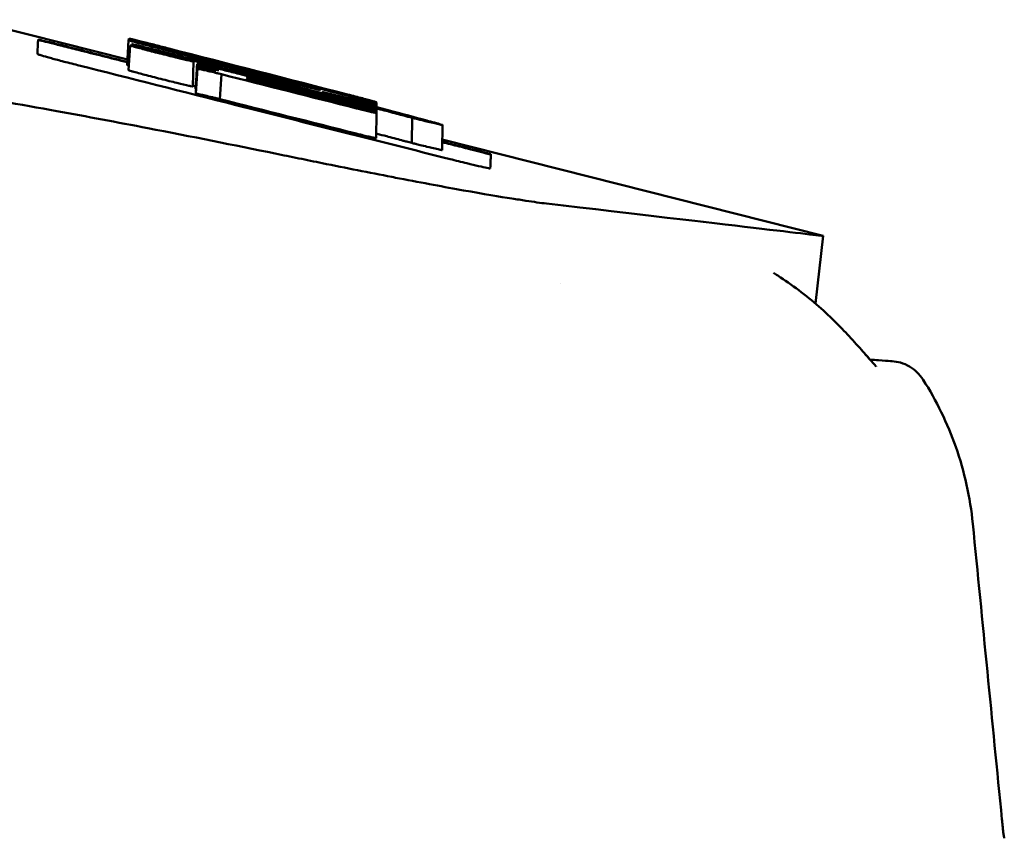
# Model space of a CAD drawing. Header units: millimetres. Extents: x 1113 to 3366, y 243 to 2687.
# Tile 30 of 31: x 2926 to 2950, y 2655 to 2675. Entities that reach past the tile are written whole.
import ezdxf

# ---------------------------------------------------------------- set-up
doc = ezdxf.new("R2010")
doc.units = ezdxf.units.MM
doc.header["$LTSCALE"] = 7.142857
doc.layers.add('Visible (ISO)', color=7, linetype='Continuous', lineweight=50)

msp = doc.modelspace()

# ---------------------------------------------------------------- linework, layer by layer
at = {"layer": 'Visible (ISO)'}
for p, q in [((2924.354, 2675.376), (2928.222, 2674.396)), ((2928.252, 2674.87), (2928.213, 2674.261)), ((2928.253, 2674.133), (2928.29, 2674.744)), ((2928.26, 2674.9), (2928.259, 2674.882)), ((2928.336, 2674.761), (2928.334, 2674.737)), ((2929.85, 2674.349), (2929.836, 2673.732)), ((2929.965, 2674.282), (2929.967, 2674.313)), ((2929.967, 2674.313), (2929.967, 2674.326)), ((2930.369, 2674.265), (2930.362, 2674.267)), ((2929.909, 2673.559), (2929.947, 2674.172)), ((2929.947, 2674.172), (2929.949, 2674.203)), ((2929.948, 2674.24), (2929.948, 2674.24)), ((2930.494, 2673.423), (2930.534, 2674.035)), ((2930.538, 2674.224), (2930.538, 2674.223)), ((2931.164, 2673.915), (2931.163, 2673.915)), ((2931.186, 2673.908), (2931.186, 2673.912)), ((2931.187, 2673.908), (2931.187, 2673.912)), ((2931.265, 2673.929), (2931.265, 2673.935)), ((2931.272, 2673.884), (2931.272, 2673.892)), ((2931.397, 2673.895), (2931.393, 2673.896)), ((2932.902, 2673.662), (2932.901, 2673.658)), ((2933.035, 2673.592), (2933.035, 2673.591)), ((2933.86, 2673.395), (2933.859, 2673.382)), ((2934.35, 2673.284), (2934.351, 2673.315)), ((2934.35, 2673.311), (2934.35, 2673.285)), ((2934.35, 2673.284), (2934.35, 2673.251)), ((2934.102, 2673.211), (2934.102, 2673.222)), ((2934.313, 2673.153), (2934.313, 2673.173)), ((2934.339, 2672.463), (2934.353, 2673.081)), ((2934.353, 2673.14), (2934.353, 2673.168)), ((2934.353, 2673.097), (2934.354, 2673.127)), ((2934.354, 2673.238), (2934.354, 2673.222)), ((2935.218, 2672.345), (2935.232, 2672.963)), ((2935.978, 2672.786), (2935.964, 2672.169)), ((2935.97, 2672.431), (2945.338, 2670.056)), ((2938.022, 2670.924), (2938.026, 2670.924)), ((2945.15, 2668.392), (2945.338, 2670.056))]:
    msp.add_line(p, q, dxfattribs=at)
for centre, major_axis, ratio, start_param, end_param in [((2928.249, 2673.263), (0.104, 1.693), 0.007781, 0.469423, 0.485022), ((3497.123, 2567.189), (569.604, -107.838), 0.004546, 3.206275, 3.216232), ((2698.103, 2747.88), (-232.529, 73.645), 0.006745, 3.027712, 3.04325), ((2497.862, 2790.868), (-432.026, 116.524), 0.001107, 3.097327, 3.116153), ((1344.951, 3048.958), (-1584.937, 374.623), 0.000575, 3.155143, 3.16497), ((3494.515, 2567.413), (567.045, -107.008), 0.004636, 3.206924, 3.21698), ((2936.397, 2672.499), (6.448, -1.704), 0.01068, 3.089675, 3.138436), ((3033.023, 2646.07), (103.096, -28.138), 0.002415, 3.076281, 3.092553), ((2918.758, 2675.666), (12.734, -1.939), 0.039546, 0.423117, 0.469049), ((2695.3, 2748.287), (-235.33, 74.67), 0.006817, 3.027544, 3.043107), ((2491.737, 2791.961), (-438.139, 118.234), 0.001118, 3.0973, 3.116138), ((2379.84, -802.68), (247.84, 3523.49), 0.724775, 6.162676, 6.163189), ((2932.881, 2673.207), (25.524, -6.076), 0.015635, 1.536178, 1.568478), ((2929.414, 2674.528), (4.882, -1.168), 0.006602, 0.157513, 0.197184), ((2934.337, 2673.288), (-0.0132, 0.004), 0.137437, 3.433237, 3.514067), ((2894.067, 889.05), (40.287, 1784.397), 0.000019, 6.270979, 6.272363), ((2929.377, 2673.814), (-6.543, 1.673), 0.007077, 3.727463, 3.780412), ((2899.725, 2682.108), (-36.074, 9.912), 0.001687, 2.910474, 2.932136), ((2931.373, 2672.444), (-6.867, 1.476), 0.034456, 2.088209, 2.120065), ((2697.799, 2705.442), (247.539, -35.386), 0.00001, 6.281878, 6.283184)]:
    msp.add_ellipse(centre, major_axis=major_axis, ratio=ratio, start_param=start_param, end_param=end_param, dxfattribs=at)
for points, knots in [([(2926.009, 2674.53), (2926.013, 2674.615), (2926.016, 2674.687), (2926.021, 2674.806), (2926.023, 2674.852), (2926.024, 2674.886)], [0.000001, 0.000001, 0.000001, 0.000001, 1.157743, 1.157743, 2.313793, 2.313793, 2.313793, 2.313793]), ([(2926.024, 2674.886), (2926.024, 2674.886), (2926.03, 2674.885), (2926.055, 2674.88), (2926.075, 2674.875), (2926.151, 2674.858), (2926.221, 2674.841), (2926.394, 2674.799), (2926.495, 2674.774), (2926.671, 2674.73), (2926.738, 2674.713), (2926.875, 2674.678), (2926.945, 2674.661), (2927.015, 2674.643)], [0.000001, 0.000001, 0.000001, 0.000001, 0.0189524, 0.0189524, 0.0399692, 0.0399692, 0.0779065, 0.0779065, 0.1155872, 0.1155872, 0.137348, 0.137348, 0.1589354, 0.1589354, 0.1589354, 0.1589354]), ([(2926.024, 2674.876), (2926.024, 2674.876), (2926.03, 2674.875), (2926.058, 2674.869), (2926.082, 2674.864), (2926.166, 2674.844), (2926.238, 2674.827), (2926.412, 2674.784), (2926.511, 2674.759), (2926.683, 2674.717), (2926.749, 2674.7), (2926.881, 2674.667), (2926.948, 2674.65), (2927.014, 2674.633)], [0.000001, 0.000001, 0.000001, 0.000001, 0.0196149, 0.0196149, 0.0431871, 0.0431871, 0.0806063, 0.0806063, 0.1171477, 0.1171477, 0.1383045, 0.1383045, 0.1589286, 0.1589286, 0.1589286, 0.1589286]), ([(2928.252, 2674.87), (2928.252, 2674.87), (2928.254, 2674.869), (2928.261, 2674.866), (2928.267, 2674.864), (2928.276, 2674.861)], [-0.02402213, -0.02402213, -0.02402213, -0.02402213, -0.01224647, -0.01224647, 0, 0, 0, 0]), ([(2928.278, 2674.879), (2928.27, 2674.88), (2928.264, 2674.882), (2928.255, 2674.883), (2928.253, 2674.883), (2928.253, 2674.882)], [-0.02574903, -0.02574903, -0.02574903, -0.02574903, -0.01343066, -0.01343066, 0, 0, 0, 0]), ([(2928.321, 2674.881), (2928.299, 2674.887), (2928.283, 2674.892), (2928.264, 2674.898), (2928.26, 2674.9), (2928.26, 2674.9)], [0, 0, 0, 0, 0.02130972, 0.02130972, 0.03920168, 0.03920168, 0.03920168, 0.03920168]), ([(2928.261, 2674.91), (2928.261, 2674.91), (2928.269, 2674.909), (2928.304, 2674.902), (2928.331, 2674.896), (2928.367, 2674.887)], [0, 0, 0, 0, 0.02493845, 0.02493845, 0.04990411, 0.04990411, 0.04990411, 0.04990411]), ([(2928.276, 2674.861), (2928.289, 2674.857), (2928.311, 2674.851), (2928.373, 2674.834), (2928.414, 2674.823), (2928.461, 2674.811)], [-0.0377179, -0.0377179, -0.0377179, -0.0377179, -0.01935504, -0.01935504, 0, 0, 0, 0]), ([(2929.04, 2674.69), (2928.997, 2674.701), (2928.952, 2674.713), (2928.856, 2674.737), (2928.805, 2674.75), (2928.681, 2674.781), (2928.61, 2674.799), (2928.482, 2674.831), (2928.426, 2674.844), (2928.356, 2674.861), (2928.334, 2674.866), (2928.3, 2674.874), (2928.287, 2674.877), (2928.278, 2674.879)], [-0.1007335, -0.1007335, -0.1007335, -0.1007335, -0.0864518, -0.0864518, -0.070815, -0.070815, -0.0477471, -0.0477471, -0.0248109, -0.0248109, -0.0119957, -0.0119957, 0, 0, 0, 0]), ([(2928.29, 2674.744), (2928.291, 2674.745), (2928.302, 2674.744), (2928.353, 2674.733), (2928.372, 2674.729), (2928.395, 2674.724)], [0.20935443, 0.20935443, 0.20935443, 0.20935443, 0.23138469, 0.23138469, 0.24081303, 0.24081303, 0.24081303, 0.24081303]), ([(2928.394, 2674.711), (2928.38, 2674.715), (2928.368, 2674.719), (2928.316, 2674.734), (2928.294, 2674.741), (2928.291, 2674.744), (2928.29, 2674.744), (2928.29, 2674.744)], [0.56979725, 0.56979725, 0.56979725, 0.56979725, 0.57641934, 0.57641934, 0.60538821, 0.60538821, 0.608138, 0.608138, 0.608138, 0.608138]), ([(2928.434, 2674.85), (2928.409, 2674.857), (2928.387, 2674.863), (2928.349, 2674.873), (2928.334, 2674.877), (2928.321, 2674.881)], [0, 0, 0, 0, 0.01146668, 0.01146668, 0.02292794, 0.02292794, 0.02292794, 0.02292794]), ([(2928.346, 2674.772), (2928.343, 2674.773), (2928.341, 2674.773), (2928.337, 2674.773), (2928.336, 2674.773), (2928.336, 2674.773)], [-0.01208774, -0.01208774, -0.01208774, -0.01208774, -0.00635487, -0.00635487, 0, 0, 0, 0]), ([(2928.336, 2674.761), (2928.336, 2674.76), (2928.336, 2674.76), (2928.339, 2674.758), (2928.341, 2674.758), (2928.344, 2674.757)], [-0.0120578, -0.0120578, -0.0120578, -0.0120578, -0.00602891, -0.00602891, 0, 0, 0, 0]), ([(2928.344, 2674.757), (2928.351, 2674.754), (2928.367, 2674.749), (2928.416, 2674.735), (2928.449, 2674.727), (2928.517, 2674.709), (2928.548, 2674.7), (2928.614, 2674.683), (2928.647, 2674.675), (2928.68, 2674.666)], [-0.05113032, -0.05113032, -0.05113032, -0.05113032, -0.03661036, -0.03661036, -0.02158494, -0.02158494, -0.01046232, -0.01046232, 0, 0, 0, 0]), ([(2928.558, 2674.723), (2928.532, 2674.729), (2928.507, 2674.735), (2928.461, 2674.746), (2928.439, 2674.751), (2928.402, 2674.76), (2928.385, 2674.764), (2928.36, 2674.769), (2928.351, 2674.771), (2928.346, 2674.772)], [-0.03642364, -0.03642364, -0.03642364, -0.03642364, -0.02759296, -0.02759296, -0.01849049, -0.01849049, -0.00911385, -0.00911385, 0, 0, 0, 0]), ([(2928.367, 2674.887), (2928.392, 2674.881), (2928.423, 2674.874), (2928.497, 2674.856), (2928.539, 2674.846), (2928.635, 2674.822), (2928.69, 2674.808), (2928.801, 2674.78), (2928.857, 2674.766), (2928.913, 2674.752)], [0, 0, 0, 0, 0.01587272, 0.01587272, 0.03235839, 0.03235839, 0.05026104, 0.05026104, 0.06761699, 0.06761699, 0.06761699, 0.06761699]), ([(2928.825, 2674.748), (2928.746, 2674.769), (2928.67, 2674.788), (2928.54, 2674.822), (2928.484, 2674.837), (2928.434, 2674.85)], [0, 0, 0, 0, 0.0264811, 0.0264811, 0.04942684, 0.04942684, 0.04942684, 0.04942684]), ([(2928.461, 2674.811), (2928.51, 2674.798), (2928.563, 2674.784), (2928.671, 2674.756), (2928.725, 2674.742), (2928.782, 2674.727)], [-0.03864588, -0.03864588, -0.03864588, -0.03864588, -0.01880031, -0.01880031, 0, 0, 0, 0]), ([(2928.913, 2674.752), (2928.968, 2674.738), (2929.022, 2674.724), (2929.131, 2674.696), (2929.186, 2674.682), (2929.239, 2674.668)], [0, 0, 0, 0, 0.01712312, 0.01712312, 0.03473945, 0.03473945, 0.03473945, 0.03473945]), ([(2926.998, 2674.258), (2926.869, 2674.291), (2926.74, 2674.324), (2926.509, 2674.384), (2926.407, 2674.412), (2926.237, 2674.458), (2926.169, 2674.478), (2926.079, 2674.504), (2926.051, 2674.513), (2926.017, 2674.525), (2926.009, 2674.529), (2926.009, 2674.53)], [0.000001, 0.000001, 0.000001, 0.000001, 0.0401815, 0.0401815, 0.0773555, 0.0773555, 0.111928, 0.111928, 0.1374241, 0.1374241, 0.1594038, 0.1594038, 0.1594038, 0.1594038]), ([(2928.679, 2674.634), (2928.629, 2674.647), (2928.578, 2674.661), (2928.469, 2674.69), (2928.426, 2674.702), (2928.394, 2674.711)], [0.54383531, 0.54383531, 0.54383531, 0.54383531, 0.55538596, 0.55538596, 0.56979725, 0.56979725, 0.56979725, 0.56979725]), ([(2928.395, 2674.724), (2928.421, 2674.718), (2928.452, 2674.711), (2928.547, 2674.689), (2928.612, 2674.673), (2928.68, 2674.657)], [0.24081303, 0.24081303, 0.24081303, 0.24081303, 0.25152963, 0.25152963, 0.26878639, 0.26878639, 0.26878639, 0.26878639]), ([(2928.861, 2674.647), (2928.809, 2674.66), (2928.758, 2674.673), (2928.655, 2674.698), (2928.606, 2674.711), (2928.558, 2674.723)], [-0.03215724, -0.03215724, -0.03215724, -0.03215724, -0.01616009, -0.01616009, 0, 0, 0, 0]), ([(2928.68, 2674.666), (2928.692, 2674.663), (2928.704, 2674.66), (2928.728, 2674.654), (2928.739, 2674.651), (2928.751, 2674.648)], [-0.007314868, -0.007314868, -0.007314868, -0.007314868, -0.003657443, -0.003657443, 0, 0, 0, 0]), ([(2928.68, 2674.657), (2928.694, 2674.653), (2928.709, 2674.65), (2928.818, 2674.623), (2928.918, 2674.598), (2929.037, 2674.568), (2929.054, 2674.564), (2929.07, 2674.56)], [0.26878639, 0.26878639, 0.26878639, 0.26878639, 0.27236042, 0.27236042, 0.29605283, 0.29605283, 0.29977178, 0.29977178, 0.29977178, 0.29977178]), ([(2929.072, 2674.682), (2929.067, 2674.684), (2929.062, 2674.685), (2929.051, 2674.688), (2929.046, 2674.689), (2929.04, 2674.69)], [-0.003491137, -0.003491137, -0.003491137, -0.003491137, -0.001745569, -0.001745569, 0, 0, 0, 0]), ([(2929.07, 2674.56), (2929.156, 2674.538), (2929.244, 2674.515), (2929.375, 2674.482), (2929.418, 2674.47), (2929.46, 2674.459)], [0.29977178, 0.29977178, 0.29977178, 0.29977178, 0.3191873, 0.3191873, 0.32886275, 0.32886275, 0.32886275, 0.32886275]), ([(2936.16, 2671.947), (2934.402, 2672.39), (2932.651, 2672.831), (2930.893, 2673.275), (2929.593, 2673.603), (2928.299, 2673.929), (2926.998, 2674.258)], [0, 0, 0, 0, 5.438666, 5.438666, 5.438666, 9.461667, 9.461667, 9.461667, 9.461667]), ([(2928.213, 2674.261), (2928.213, 2674.261), (2928.215, 2674.26), (2928.221, 2674.257), (2928.226, 2674.255), (2928.232, 2674.253)], [-0.02410564, -0.02410564, -0.02410564, -0.02410564, -0.01206816, -0.01206816, 0, 0, 0, 0]), ([(2929.776, 2674.435), (2929.748, 2674.441), (2929.727, 2674.446), (2929.698, 2674.452), (2929.693, 2674.453), (2929.698, 2674.45), (2929.706, 2674.448), (2929.731, 2674.44), (2929.748, 2674.436), (2929.768, 2674.43)], [-0.0498323, -0.0498323, -0.0498323, -0.0498323, -0.03617176, -0.03617176, -0.02170588, -0.02170588, -0.0105717, -0.0105717, 0, 0, 0, 0]), ([(2929.746, 2674.382), (2929.755, 2674.38), (2929.764, 2674.377), (2929.798, 2674.367), (2929.817, 2674.362), (2929.844, 2674.353), (2929.85, 2674.35), (2929.85, 2674.349), (2929.85, 2674.348), (2929.831, 2674.351), (2929.781, 2674.361), (2929.766, 2674.365), (2929.745, 2674.369)], [0.35782816, 0.35782816, 0.35782816, 0.35782816, 0.36290873, 0.36290873, 0.38071021, 0.38071021, 0.39878358, 0.39878358, 0.39878358, 0.42985818, 0.42985818, 0.43932148, 0.43932148, 0.43932148, 0.43932148]), ([(2929.768, 2674.43), (2929.78, 2674.427), (2929.792, 2674.424), (2929.819, 2674.416), (2929.834, 2674.412), (2929.849, 2674.408)], [-0.01248959, -0.01248959, -0.01248959, -0.01248959, -0.006512, -0.006512, 0, 0, 0, 0]), ([(2929.814, 2674.426), (2929.807, 2674.427), (2929.801, 2674.429), (2929.788, 2674.432), (2929.782, 2674.433), (2929.776, 2674.435)], [-0.005954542, -0.005954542, -0.005954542, -0.005954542, -0.00297727, -0.00297727, 0, 0, 0, 0]), ([(2929.967, 2674.282), (2929.962, 2674.282), (2929.957, 2674.283), (2929.927, 2674.286), (2929.937, 2674.28), (2930.027, 2674.251), (2930.087, 2674.233), (2930.25, 2674.187), (2930.354, 2674.159), (2930.468, 2674.127)], [-0.1668809, -0.1668809, -0.1668809, -0.1668809, -0.1584518, -0.1584518, -0.0966679, -0.0966679, -0.0505514, -0.0505514, 0, 0, 0, 0]), ([(2930.468, 2674.127), (2930.364, 2674.152), (2930.266, 2674.175), (2930.111, 2674.211), (2930.052, 2674.224), (2929.95, 2674.244), (2929.945, 2674.243), (2929.948, 2674.24)], [-0.2770651, -0.2770651, -0.2770651, -0.2770651, -0.2356097, -0.2356097, -0.1978033, -0.1978033, -0.1405425, -0.1405425, -0.1405425, -0.1405425]), ([(2930.372, 2674.231), (2930.317, 2674.245), (2930.263, 2674.258), (2930.16, 2674.283), (2930.112, 2674.295), (2930.038, 2674.312), (2930.01, 2674.318), (2929.976, 2674.325), (2929.967, 2674.326), (2929.967, 2674.326)], [-0.06978878, -0.06978878, -0.06978878, -0.06978878, -0.05239411, -0.05239411, -0.03314186, -0.03314186, -0.01591655, -0.01591655, 0, 0, 0, 0]), ([(2929.967, 2674.313), (2929.967, 2674.313), (2929.967, 2674.313), (2929.967, 2674.313), (2929.967, 2674.313), (2929.967, 2674.313)], [-0.00371697, -0.00371697, -0.00371697, -0.00371697, -0.001858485, -0.001858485, 0, 0, 0, 0]), ([(2929.967, 2674.313), (2929.97, 2674.311), (2929.983, 2674.306), (2930.033, 2674.292), (2930.07, 2674.282), (2930.154, 2674.259), (2930.198, 2674.247), (2930.293, 2674.223), (2930.342, 2674.21), (2930.392, 2674.197)], [-0.07038308, -0.07038308, -0.07038308, -0.07038308, -0.05171901, -0.05171901, -0.03231276, -0.03231276, -0.01570023, -0.01570023, 0, 0, 0, 0]), ([(2930.924, 2674.055), (2930.809, 2674.084), (2930.693, 2674.113), (2930.487, 2674.164), (2930.396, 2674.186), (2930.225, 2674.227), (2930.153, 2674.243), (2930.039, 2674.268), (2930.001, 2674.276), (2929.976, 2674.28)], [-0.3006219, -0.3006219, -0.3006219, -0.3006219, -0.2681937, -0.2681937, -0.2390981, -0.2390981, -0.2061369, -0.2061369, -0.1717789, -0.1717789, -0.1717789, -0.1717789]), ([(2930.209, 2674.332), (2930.203, 2674.333), (2930.197, 2674.335), (2930.186, 2674.337), (2930.181, 2674.339), (2930.175, 2674.34)], [-0.00490164, -0.00490164, -0.00490164, -0.00490164, -0.002450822, -0.002450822, 0, 0, 0, 0]), ([(2930.63, 2674.226), (2930.597, 2674.235), (2930.562, 2674.244), (2930.488, 2674.263), (2930.449, 2674.272), (2930.372, 2674.292), (2930.335, 2674.301), (2930.266, 2674.318), (2930.236, 2674.325), (2930.209, 2674.332)], [-0.04671997, -0.04671997, -0.04671997, -0.04671997, -0.03538139, -0.03538139, -0.02350504, -0.02350504, -0.01139688, -0.01139688, 0, 0, 0, 0]), ([(2930.546, 2674.221), (2930.538, 2674.223), (2930.53, 2674.225), (2930.508, 2674.23), (2930.497, 2674.233), (2930.475, 2674.238), (2930.466, 2674.241), (2930.428, 2674.25), (2930.399, 2674.257), (2930.369, 2674.265)], [-0.02048694, -0.02048694, -0.02048694, -0.02048694, -0.01661307, -0.01661307, -0.01236262, -0.01236262, -0.00927922, -0.00927922, 0, 0, 0, 0]), ([(2921.06, 2674.033), (2922.863, 2673.763), (2924.69, 2673.454), (2927.229, 2672.992), (2927.979, 2672.851), (2928.721, 2672.709)], [-1.0557156, -1.0557156, -1.0557156, -1.0557156, -0.5320191, -0.5320191, -0.3144541, -0.3144541, -0.3144541, -0.3144541]), ([(2928.358, 2674.099), (2928.344, 2674.104), (2928.332, 2674.107), (2928.279, 2674.122), (2928.257, 2674.13), (2928.253, 2674.133), (2928.253, 2674.133), (2928.253, 2674.133)], [0.5929233, 0.5929233, 0.5929233, 0.5929233, 0.59966391, 0.59966391, 0.62915368, 0.62915368, 0.63196103, 0.63196103, 0.63196103, 0.63196103]), ([(2928.648, 2674.021), (2928.597, 2674.035), (2928.544, 2674.049), (2928.434, 2674.078), (2928.39, 2674.091), (2928.358, 2674.099)], [0.5664819, 0.5664819, 0.5664819, 0.5664819, 0.57824091, 0.57824091, 0.5929233, 0.5929233, 0.5929233, 0.5929233]), ([(2929.947, 2674.172), (2930.006, 2674.16), (2930.08, 2674.144), (2930.22, 2674.111), (2930.279, 2674.098), (2930.376, 2674.074), (2930.407, 2674.067), (2930.455, 2674.055), (2930.489, 2674.046), (2930.534, 2674.035)], [-0.2159558, -0.2159558, -0.2159558, -0.2159558, -0.105326, -0.105326, -0.0420287, -0.0420287, -0.0138033, -0.0138033, 0, 0, 0, 0]), ([(2929.948, 2674.24), (2929.953, 2674.236), (2929.97, 2674.228), (2930.135, 2674.178), (2930.254, 2674.145), (2930.4, 2674.104)], [-0.1386449, -0.1386449, -0.1386449, -0.1386449, -0.0667172, -0.0667172, 0, 0, 0, 0]), ([(2930.054, 2674.186), (2930.038, 2674.189), (2930.022, 2674.193), (2929.982, 2674.201), (2929.967, 2674.203), (2929.958, 2674.204)], [-0.03137982, -0.03137982, -0.03137982, -0.03137982, -0.02006966, -0.02006966, 0, 0, 0, 0]), ([(2930.53, 2674.191), (2930.503, 2674.198), (2930.477, 2674.205), (2930.424, 2674.218), (2930.398, 2674.225), (2930.372, 2674.231)], [-0.01632771, -0.01632771, -0.01632771, -0.01632771, -0.00807771, -0.00807771, 0, 0, 0, 0]), ([(2930.392, 2674.197), (2930.412, 2674.192), (2930.432, 2674.187), (2930.472, 2674.177), (2930.492, 2674.172), (2930.512, 2674.167)], [-0.0124181, -0.0124181, -0.0124181, -0.0124181, -0.00620912, -0.00620912, 0, 0, 0, 0]), ([(2930.512, 2674.167), (2931.329, 2673.96), (2932.147, 2673.753), (2933.169, 2673.495), (2933.373, 2673.443), (2933.648, 2673.374), (2933.718, 2673.356), (2933.885, 2673.314), (2933.987, 2673.288), (2934.143, 2673.248), (2934.183, 2673.238), (2934.225, 2673.227), (2934.228, 2673.226), (2934.231, 2673.226)], [-1.166686, -1.166686, -1.166686, -1.166686, -0.464273, -0.464273, -0.288528, -0.288528, -0.228277, -0.228277, -0.144624, -0.144624, -0.115228, -0.115228, -0.113333, -0.113333, -0.113333, -0.113333]), ([(2935.232, 2672.963), (2935.266, 2672.954), (2935.301, 2672.945), (2935.379, 2672.925), (2935.417, 2672.916), (2935.523, 2672.89), (2935.583, 2672.875), (2935.746, 2672.836), (2935.842, 2672.814), (2935.936, 2672.793), (2935.951, 2672.79), (2935.974, 2672.786), (2935.98, 2672.785), (2935.972, 2672.789), (2935.947, 2672.797), (2935.912, 2672.807), (2935.891, 2672.813), (2935.761, 2672.849), (2935.588, 2672.896), (2935.507, 2672.918), (2935.489, 2672.923), (2935.19, 2673.004), (2934.853, 2673.092), (2934.474, 2673.191), (2934.306, 2673.234), (2933.952, 2673.325), (2933.766, 2673.373), (2933.521, 2673.435), (2933.464, 2673.449), (2933.32, 2673.486), (2932.292, 2673.745), (2930.53, 2674.191)], [-4.676688, -4.676688, -4.676688, -4.676688, -4.675904, -4.675904, -4.674974, -4.674974, -4.671817, -4.671817, -4.660677, -4.660677, -4.647032, -4.647032, -4.608842, -4.608842, -4.553099, -4.553099, -4.499156, -4.499156, -4.229728, -4.229728, -4.140787, -4.140787, -2.835256, -2.835256, -1.875515, -1.875515, -0.862737, -0.862737, -0.545368, -0.545368, 0, 0, 0, 0]), ([(2930.538, 2674.224), (2930.54, 2674.224), (2930.541, 2674.223), (2930.545, 2674.222), (2930.546, 2674.222), (2930.548, 2674.221)], [-0.00169855, -0.00169855, -0.00169855, -0.00169855, -0.000849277, -0.000849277, 0, 0, 0, 0]), ([(2930.548, 2674.221), (2930.55, 2674.221), (2930.551, 2674.22), (2930.553, 2674.22), (2930.554, 2674.22), (2930.554, 2674.22), (2930.554, 2674.22), (2930.554, 2674.22), (2930.553, 2674.22), (2930.553, 2674.22), (2930.553, 2674.22), (2930.553, 2674.22), (2930.552, 2674.22), (2930.549, 2674.221), (2930.547, 2674.221), (2930.546, 2674.221)], [-0.004606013, -0.004606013, -0.004606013, -0.004606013, -0.003438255, -0.003438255, -0.002112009, -0.002112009, -0.002029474, -0.002029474, -0.001947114, -0.001947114, -0.001614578, -0.001614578, -0.000682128, -0.000682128, 0, 0, 0, 0]), ([(2930.824, 2674.175), (2930.796, 2674.182), (2930.766, 2674.19), (2930.702, 2674.207), (2930.667, 2674.217), (2930.63, 2674.226)], [-0.02471221, -0.02471221, -0.02471221, -0.02471221, -0.01263472, -0.01263472, 0, 0, 0, 0]), ([(2931.497, 2673.996), (2931.485, 2673.999), (2931.473, 2674.002), (2931.449, 2674.008), (2931.437, 2674.012), (2931.417, 2674.017), (2931.41, 2674.019), (2931.377, 2674.027), (2931.354, 2674.033), (2931.333, 2674.039)], [-0.02035992, -0.02035992, -0.02035992, -0.02035992, -0.01645196, -0.01645196, -0.0122888, -0.0122888, -0.00943827, -0.00943827, 0, 0, 0, 0]), ([(2931.163, 2673.915), (2931.158, 2673.917), (2931.157, 2673.917), (2931.165, 2673.917), (2931.173, 2673.915), (2931.186, 2673.912)], [-0.01504723, -0.01504723, -0.01504723, -0.01504723, -0.0076813, -0.0076813, 0, 0, 0, 0]), ([(2931.372, 2673.858), (2931.347, 2673.865), (2931.321, 2673.871), (2931.271, 2673.885), (2931.246, 2673.891), (2931.209, 2673.901), (2931.196, 2673.905), (2931.175, 2673.911), (2931.168, 2673.913), (2931.164, 2673.915)], [-0.03055807, -0.03055807, -0.03055807, -0.03055807, -0.02262898, -0.02262898, -0.01353981, -0.01353981, -0.00653226, -0.00653226, 0, 0, 0, 0]), ([(2931.176, 2673.954), (2931.172, 2673.955), (2931.169, 2673.956), (2931.168, 2673.957), (2931.169, 2673.957), (2931.175, 2673.956), (2931.18, 2673.955), (2931.195, 2673.952), (2931.204, 2673.95), (2931.214, 2673.947)], [-0.01955689, -0.01955689, -0.01955689, -0.01955689, -0.01485499, -0.01485499, -0.01008754, -0.01008754, -0.00490608, -0.00490608, 0, 0, 0, 0]), ([(2931.393, 2673.896), (2931.374, 2673.901), (2931.356, 2673.905), (2931.318, 2673.915), (2931.3, 2673.92), (2931.271, 2673.927), (2931.26, 2673.93), (2931.232, 2673.938), (2931.216, 2673.942), (2931.192, 2673.949), (2931.183, 2673.952), (2931.176, 2673.954)], [-0.02992686, -0.02992686, -0.02992686, -0.02992686, -0.02418642, -0.02418642, -0.01807434, -0.01807434, -0.01392338, -0.01392338, -0.00671718, -0.00671718, 0, 0, 0, 0]), ([(2931.186, 2673.912), (2931.186, 2673.912), (2931.186, 2673.912), (2931.187, 2673.912), (2931.187, 2673.912), (2931.187, 2673.912)], [-0.0002682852, -0.0002682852, -0.0002682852, -0.0002682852, -0.0001341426, -0.0001341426, 0, 0, 0, 0]), ([(2931.187, 2673.912), (2931.197, 2673.91), (2931.209, 2673.907), (2931.238, 2673.9), (2931.254, 2673.896), (2931.272, 2673.892)], [-0.01202595, -0.01202595, -0.01202595, -0.01202595, -0.00617462, -0.00617462, 0, 0, 0, 0]), ([(2931.214, 2673.947), (2931.222, 2673.946), (2931.23, 2673.944), (2931.247, 2673.94), (2931.256, 2673.938), (2931.265, 2673.935)], [-0.006796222, -0.006796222, -0.006796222, -0.006796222, -0.003434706, -0.003434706, 0, 0, 0, 0]), ([(2931.265, 2673.935), (2931.297, 2673.928), (2931.328, 2673.92), (2931.398, 2673.903), (2931.435, 2673.894), (2931.531, 2673.87), (2931.589, 2673.856), (2931.647, 2673.841)], [-0.04141837, -0.04141837, -0.04141837, -0.04141837, -0.03042196, -0.03042196, -0.01813781, -0.01813781, 0, 0, 0, 0]), ([(2931.272, 2673.892), (2931.323, 2673.879), (2931.384, 2673.865), (2931.51, 2673.833), (2931.564, 2673.82), (2931.619, 2673.806)], [-0.03992932, -0.03992932, -0.03992932, -0.03992932, -0.01685313, -0.01685313, 0, 0, 0, 0]), ([(2931.426, 2673.845), (2931.417, 2673.847), (2931.408, 2673.849), (2931.39, 2673.854), (2931.381, 2673.856), (2931.372, 2673.858)], [-0.005600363, -0.005600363, -0.005600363, -0.005600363, -0.002800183, -0.002800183, 0, 0, 0, 0]), ([(2931.566, 2673.979), (2931.556, 2673.981), (2931.545, 2673.984), (2931.522, 2673.99), (2931.509, 2673.993), (2931.497, 2673.996)], [-0.0073251, -0.0073251, -0.0073251, -0.0073251, -0.003944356, -0.003944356, 0, 0, 0, 0]), ([(2931.601, 2673.97), (2931.596, 2673.971), (2931.591, 2673.973), (2931.579, 2673.975), (2931.573, 2673.977), (2931.566, 2673.979)], [-0.004403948, -0.004403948, -0.004403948, -0.004403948, -0.002275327, -0.002275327, 0, 0, 0, 0]), ([(2929.836, 2673.732), (2929.836, 2673.732), (2929.836, 2673.732), (2929.836, 2673.732), (2929.836, 2673.73), (2929.817, 2673.734), (2929.767, 2673.744), (2929.751, 2673.748), (2929.73, 2673.752)], [0.41884307, 0.41884307, 0.41884307, 0.41884307, 0.41888128, 0.41888128, 0.41888128, 0.4504209, 0.4504209, 0.46006, 0.46006, 0.46006, 0.46006]), ([(2929.908, 2673.629), (2929.908, 2673.628), (2929.909, 2673.628), (2929.911, 2673.627), (2929.912, 2673.626), (2929.913, 2673.626)], [-0.121047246, -0.121047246, -0.121047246, -0.121047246, -0.116312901, -0.116312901, -0.112312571, -0.112312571, -0.112312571, -0.112312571]), ([(2929.909, 2673.559), (2929.97, 2673.547), (2930.046, 2673.53), (2930.188, 2673.497), (2930.246, 2673.484), (2930.341, 2673.461), (2930.371, 2673.453), (2930.42, 2673.441), (2930.453, 2673.433), (2930.494, 2673.423)], [-0.1886698, -0.1886698, -0.1886698, -0.1886698, -0.0911326, -0.0911326, -0.0367802, -0.0367802, -0.0129551, -0.0129551, 0, 0, 0, 0]), ([(2932.659, 2673.726), (2932.703, 2673.714), (2932.745, 2673.703), (2932.827, 2673.682), (2932.866, 2673.672), (2932.902, 2673.662)], [-0.02994324, -0.02994324, -0.02994324, -0.02994324, -0.01548431, -0.01548431, 0, 0, 0, 0]), ([(2932.908, 2673.657), (2932.905, 2673.657), (2932.902, 2673.658), (2932.895, 2673.66), (2932.892, 2673.66), (2932.889, 2673.661)], [-0.002881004, -0.002881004, -0.002881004, -0.002881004, -0.001440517, -0.001440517, 0, 0, 0, 0]), ([(2932.902, 2673.662), (2932.912, 2673.659), (2932.921, 2673.657), (2932.937, 2673.653), (2932.944, 2673.651), (2932.958, 2673.647), (2932.962, 2673.645), (2932.96, 2673.645), (2932.954, 2673.646), (2932.936, 2673.65), (2932.924, 2673.653), (2932.908, 2673.657)], [-0.03228767, -0.03228767, -0.03228767, -0.03228767, -0.02770248, -0.02770248, -0.02275386, -0.02275386, -0.01468895, -0.01468895, -0.00707707, -0.00707707, 0, 0, 0, 0]), ([(2933.028, 2673.593), (2933.027, 2673.593), (2933.027, 2673.594), (2933.026, 2673.594), (2933.026, 2673.594), (2933.026, 2673.594), (2933.026, 2673.594), (2933.026, 2673.594), (2933.027, 2673.594), (2933.027, 2673.594), (2933.027, 2673.594), (2933.027, 2673.594), (2933.027, 2673.594), (2933.028, 2673.593), (2933.029, 2673.593), (2933.032, 2673.593), (2933.034, 2673.592), (2933.035, 2673.592)], [-0.002281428, -0.002281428, -0.002281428, -0.002281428, -0.001665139, -0.001665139, -0.001287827, -0.001287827, -0.001274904, -0.001274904, -0.00126194, -0.00126194, -0.001209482, -0.001209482, -0.000987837, -0.000987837, -0.000549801, -0.000549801, 0, 0, 0, 0]), ([(2933.048, 2673.588), (2933.045, 2673.589), (2933.041, 2673.59), (2933.035, 2673.592), (2933.031, 2673.592), (2933.028, 2673.593)], [-0.00300659, -0.00300659, -0.00300659, -0.00300659, -0.001503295, -0.001503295, 0, 0, 0, 0]), ([(2933.193, 2673.55), (2933.177, 2673.554), (2933.162, 2673.558), (2933.13, 2673.566), (2933.115, 2673.57), (2933.094, 2673.576), (2933.088, 2673.577), (2933.068, 2673.583), (2933.059, 2673.585), (2933.048, 2673.588)], [-0.01251254, -0.01251254, -0.01251254, -0.01251254, -0.00901213, -0.00901213, -0.00544118, -0.00544118, -0.00386807, -0.00386807, 0, 0, 0, 0]), ([(2933.793, 2673.399), (2933.74, 2673.412), (2933.653, 2673.434), (2933.593, 2673.449), (2933.543, 2673.462), (2933.393, 2673.5), (2933.293, 2673.525), (2933.193, 2673.55)], [0, 0, 0, 0, 0.0162879, 0.0162879, 0.0977077, 0.0977077, 0.2605668, 0.2605668, 0.2605668, 0.2605668]), ([(2933.654, 2673.5), (2933.631, 2673.506), (2933.607, 2673.513), (2933.559, 2673.525), (2933.535, 2673.531), (2933.511, 2673.537)], [-0.01617209, -0.01617209, -0.01617209, -0.01617209, -0.00808599, -0.00808599, 0, 0, 0, 0]), ([(2933.635, 2673.538), (2933.704, 2673.52), (2933.766, 2673.504), (2933.83, 2673.487), (2933.893, 2673.471), (2933.95, 2673.456), (2934.004, 2673.442), (2934.057, 2673.428), (2934.106, 2673.415), (2934.147, 2673.404), (2934.166, 2673.399), (2934.186, 2673.393), (2934.203, 2673.389)], [0, 0, 0, 0, 0.2297075, 0.2297075, 0.2297075, 0.4574814, 0.4574814, 0.4574814, 0.6826089, 0.6826089, 0.6826089, 0.7908188, 0.7908188, 0.7908188, 0.7908188]), ([(2934.35, 2673.311), (2934.338, 2673.315), (2934.316, 2673.322), (2934.251, 2673.341), (2934.209, 2673.353), (2934.096, 2673.384), (2934.025, 2673.403), (2933.855, 2673.448), (2933.759, 2673.473), (2933.654, 2673.5)], [-0.1396927, -0.1396927, -0.1396927, -0.1396927, -0.1039474, -0.1039474, -0.0713068, -0.0713068, -0.0361761, -0.0361761, 0, 0, 0, 0]), ([(2934.351, 2673.315), (2934.337, 2673.319), (2934.315, 2673.326), (2934.255, 2673.344), (2934.218, 2673.354), (2934.117, 2673.382), (2934.053, 2673.399), (2933.897, 2673.44), (2933.81, 2673.463), (2933.715, 2673.487)], [0, 0, 0, 0, 0.0316908, 0.0316908, 0.0599134, 0.0599134, 0.0913031, 0.0913031, 0.1228865, 0.1228865, 0.1228865, 0.1228865]), ([(2933.755, 2673.308), (2933.815, 2673.293), (2933.875, 2673.278), (2933.993, 2673.249), (2934.049, 2673.235), (2934.102, 2673.222)], [-0.03713255, -0.03713255, -0.03713255, -0.03713255, -0.01850358, -0.01850358, 0, 0, 0, 0]), ([(2934.154, 2673.306), (2934.097, 2673.321), (2934.036, 2673.337), (2933.913, 2673.368), (2933.853, 2673.383), (2933.793, 2673.399)], [-0.03917193, -0.03917193, -0.03917193, -0.03917193, -0.0186408, -0.0186408, 0, 0, 0, 0]), ([(2933.94, 2673.293), (2933.923, 2673.297), (2933.907, 2673.301), (2933.874, 2673.31), (2933.857, 2673.314), (2933.84, 2673.318)], [-0.01029059, -0.01029059, -0.01029059, -0.01029059, -0.0051453, -0.0051453, 0, 0, 0, 0]), ([(2933.913, 2673.383), (2934.046, 2673.351), (2934.168, 2673.322), (2934.284, 2673.296), (2934.311, 2673.29), (2934.345, 2673.284), (2934.353, 2673.283), (2934.35, 2673.285)], [-0.105367, -0.105367, -0.105367, -0.105367, -0.0488724, -0.0488724, -0.0241035, -0.0241035, 0, 0, 0, 0]), ([(2934.337, 2673.186), (2934.327, 2673.189), (2934.311, 2673.194), (2934.266, 2673.207), (2934.237, 2673.215), (2934.165, 2673.234), (2934.123, 2673.245), (2934.033, 2673.269), (2933.987, 2673.281), (2933.94, 2673.293)], [-0.05821795, -0.05821795, -0.05821795, -0.05821795, -0.04453926, -0.04453926, -0.03017797, -0.03017797, -0.01468996, -0.01468996, 0, 0, 0, 0]), ([(2933.971, 2673.328), (2934.012, 2673.317), (2934.052, 2673.307), (2934.132, 2673.288), (2934.17, 2673.278), (2934.233, 2673.263), (2934.259, 2673.257), (2934.301, 2673.247), (2934.316, 2673.244), (2934.327, 2673.242)], [-0.04908253, -0.04908253, -0.04908253, -0.04908253, -0.03649581, -0.03649581, -0.02308132, -0.02308132, -0.01125263, -0.01125263, 0, 0, 0, 0]), ([(2934.32, 2673.26), (2934.307, 2673.265), (2934.286, 2673.27), (2934.23, 2673.286), (2934.194, 2673.295), (2934.154, 2673.306)], [-0.02836789, -0.02836789, -0.02836789, -0.02836789, -0.01466479, -0.01466479, 0, 0, 0, 0]), ([(2934.236, 2673.379), (2934.273, 2673.369), (2934.299, 2673.361), (2934.337, 2673.349), (2934.347, 2673.345), (2934.352, 2673.343)], [0, 0, 0, 0, 0.0313472, 0.0313472, 0.06861154, 0.06861154, 0.06861154, 0.06861154]), ([(2933.776, 2673.261), (2933.828, 2673.248), (2933.88, 2673.235), (2933.983, 2673.209), (2934.033, 2673.197), (2934.081, 2673.185)], [-0.03237121, -0.03237121, -0.03237121, -0.03237121, -0.01625604, -0.01625604, 0, 0, 0, 0]), ([(2933.86, 2673.195), (2933.877, 2673.191), (2933.895, 2673.186), (2933.929, 2673.178), (2933.947, 2673.173), (2933.964, 2673.169)], [-0.01079552, -0.01079552, -0.01079552, -0.01079552, -0.00539778, -0.00539778, 0, 0, 0, 0]), ([(2933.92, 2673.257), (2933.912, 2673.259), (2933.904, 2673.262), (2933.887, 2673.266), (2933.879, 2673.268), (2933.871, 2673.27)], [-0.005096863, -0.005096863, -0.005096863, -0.005096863, -0.00254843, -0.00254843, 0, 0, 0, 0]), ([(2934.353, 2673.097), (2934.352, 2673.098), (2934.349, 2673.099), (2934.335, 2673.104), (2934.325, 2673.107), (2934.286, 2673.118), (2934.252, 2673.128), (2934.166, 2673.151), (2934.116, 2673.165), (2934.01, 2673.192), (2933.956, 2673.206), (2933.901, 2673.22)], [-0.07213826, -0.07213826, -0.07213826, -0.07213826, -0.06285871, -0.06285871, -0.05297585, -0.05297585, -0.03500281, -0.03500281, -0.01704041, -0.01704041, 0, 0, 0, 0]), ([(2934.346, 2673.143), (2934.339, 2673.145), (2934.323, 2673.15), (2934.277, 2673.164), (2934.245, 2673.172), (2934.167, 2673.194), (2934.12, 2673.206), (2934.022, 2673.231), (2933.972, 2673.244), (2933.92, 2673.257)], [-0.06382121, -0.06382121, -0.06382121, -0.06382121, -0.04876084, -0.04876084, -0.03277152, -0.03277152, -0.01585483, -0.01585483, 0, 0, 0, 0]), ([(2933.964, 2673.169), (2934.014, 2673.157), (2934.062, 2673.145), (2934.153, 2673.123), (2934.195, 2673.113), (2934.266, 2673.096), (2934.295, 2673.09), (2934.334, 2673.082), (2934.345, 2673.08), (2934.349, 2673.08)], [-0.06226453, -0.06226453, -0.06226453, -0.06226453, -0.04680156, -0.04680156, -0.03060505, -0.03060505, -0.01479139, -0.01479139, 0, 0, 0, 0]), ([(2934.081, 2673.185), (2934.109, 2673.178), (2934.136, 2673.172), (2934.187, 2673.16), (2934.21, 2673.154), (2934.254, 2673.144), (2934.273, 2673.14), (2934.305, 2673.133), (2934.317, 2673.131), (2934.326, 2673.129)], [-0.04047569, -0.04047569, -0.04047569, -0.04047569, -0.03078986, -0.03078986, -0.02099526, -0.02099526, -0.01033367, -0.01033367, 0, 0, 0, 0]), ([(2934.102, 2673.222), (2934.15, 2673.21), (2934.192, 2673.2), (2934.247, 2673.188), (2934.264, 2673.184), (2934.293, 2673.178), (2934.304, 2673.175), (2934.313, 2673.173)], [-0.03490258, -0.03490258, -0.03490258, -0.03490258, -0.01807201, -0.01807201, -0.00892925, -0.00892925, 0, 0, 0, 0]), ([(2934.313, 2673.173), (2934.326, 2673.171), (2934.336, 2673.169), (2934.35, 2673.167), (2934.353, 2673.168), (2934.353, 2673.168)], [-0.0300443, -0.0300443, -0.0300443, -0.0300443, -0.01549239, -0.01549239, 0, 0, 0, 0]), ([(2934.353, 2673.249), (2934.353, 2673.249), (2934.351, 2673.251), (2934.34, 2673.254), (2934.332, 2673.257), (2934.32, 2673.26)], [-0.02385699, -0.02385699, -0.02385699, -0.02385699, -0.01223524, -0.01223524, 0, 0, 0, 0]), ([(2934.326, 2673.129), (2934.335, 2673.128), (2934.342, 2673.127), (2934.351, 2673.126), (2934.354, 2673.126), (2934.354, 2673.127)], [-0.02531279, -0.02531279, -0.02531279, -0.02531279, -0.01297939, -0.01297939, 0, 0, 0, 0]), ([(2934.327, 2673.242), (2934.336, 2673.24), (2934.343, 2673.239), (2934.352, 2673.238), (2934.354, 2673.238), (2934.354, 2673.238)], [-0.02088223, -0.02088223, -0.02088223, -0.02088223, -0.01062105, -0.01062105, 0, 0, 0, 0]), ([(2934.353, 2673.179), (2934.353, 2673.18), (2934.352, 2673.181), (2934.346, 2673.183), (2934.342, 2673.184), (2934.337, 2673.186)], [-0.01653626, -0.01653626, -0.01653626, -0.01653626, -0.00805828, -0.00805828, 0, 0, 0, 0]), ([(2934.354, 2673.139), (2934.354, 2673.139), (2934.353, 2673.139), (2934.351, 2673.141), (2934.349, 2673.142), (2934.346, 2673.143)], [-0.0114105, -0.0114105, -0.0114105, -0.0114105, -0.00570516, -0.00570516, 0, 0, 0, 0]), ([(2934.349, 2673.08), (2934.35, 2673.08), (2934.351, 2673.081), (2934.352, 2673.081), (2934.353, 2673.081), (2934.353, 2673.081)], [-0.009512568, -0.009512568, -0.009512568, -0.009512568, -0.004756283, -0.004756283, 0, 0, 0, 0]), ([(2934.387, 2673.185), (2934.405, 2673.181), (2934.424, 2673.176), (2934.509, 2673.154), (2934.571, 2673.137), (2934.638, 2673.12), (2934.647, 2673.117), (2934.655, 2673.115)], [-0.0924749, -0.0924749, -0.0924749, -0.0924749, -0.08684232, -0.08684232, -0.06779801, -0.06779801, -0.06501187, -0.06501187, -0.06501187, -0.06501187]), ([(2933.851, 2672.575), (2933.868, 2672.571), (2933.886, 2672.567), (2933.921, 2672.558), (2933.938, 2672.554), (2933.955, 2672.549)], [-0.0108334, -0.0108334, -0.0108334, -0.0108334, -0.00541667, -0.00541667, 0, 0, 0, 0]), ([(2933.955, 2672.549), (2934.005, 2672.537), (2934.053, 2672.525), (2934.143, 2672.503), (2934.185, 2672.494), (2934.256, 2672.477), (2934.284, 2672.471), (2934.323, 2672.463), (2934.334, 2672.462), (2934.336, 2672.462)], [-0.06287209, -0.06287209, -0.06287209, -0.06287209, -0.04741614, -0.04741614, -0.03128097, -0.03128097, -0.01509077, -0.01509077, 0, 0, 0, 0]), ([(2934.37, 2672.569), (2934.44, 2672.55), (2934.52, 2672.53), (2934.615, 2672.505), (2934.626, 2672.502), (2934.637, 2672.499)], [-0.10868608, -0.10868608, -0.10868608, -0.10868608, -0.08336019, -0.08336019, -0.08032153, -0.08032153, -0.08032153, -0.08032153]), ([(2934.336, 2672.462), (2934.337, 2672.462), (2934.338, 2672.462), (2934.339, 2672.463), (2934.339, 2672.463), (2934.339, 2672.463)], [-0.009658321, -0.009658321, -0.009658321, -0.009658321, -0.004898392, -0.004898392, 0, 0, 0, 0]), ([(2935.007, 2672.4), (2935.034, 2672.393), (2935.063, 2672.385), (2935.135, 2672.366), (2935.176, 2672.356), (2935.218, 2672.345)], [-0.02522645, -0.02522645, -0.02522645, -0.02522645, -0.01331423, -0.01331423, 0, 0, 0, 0]), ([(2935.218, 2672.345), (2935.247, 2672.337), (2935.277, 2672.33), (2935.318, 2672.32), (2935.35, 2672.312), (2935.432, 2672.291), (2935.487, 2672.278), (2935.592, 2672.252), (2935.677, 2672.232), (2935.846, 2672.193), (2935.894, 2672.183), (2935.936, 2672.173), (2935.956, 2672.169), (2935.963, 2672.169), (2935.964, 2672.169), (2935.964, 2672.169)], [-1.635272, -1.635272, -1.635272, -1.635272, -1.111902, -1.111902, -0.905637, -0.905637, -0.746423, -0.746423, -0.659222, -0.659222, -0.617445, -0.617445, -0.585347, -0.585347, -0.578753, -0.578753, -0.578753, -0.578753]), ([(2936.175, 2672.311), (2936.246, 2672.293), (2936.316, 2672.276), (2936.457, 2672.24), (2936.526, 2672.222), (2936.699, 2672.178), (2936.796, 2672.152), (2936.969, 2672.107), (2937.041, 2672.088), (2937.117, 2672.067), (2937.137, 2672.061), (2937.16, 2672.055), (2937.165, 2672.053), (2937.165, 2672.052)], [0.000001, 0.000001, 0.000001, 0.000001, 0.0218802, 0.0218802, 0.0443973, 0.0443973, 0.0806762, 0.0806762, 0.1198227, 0.1198227, 0.141546, 0.141546, 0.159196, 0.159196, 0.159196, 0.159196]), ([(2936.176, 2672.321), (2936.305, 2672.289), (2936.434, 2672.256), (2936.666, 2672.196), (2936.768, 2672.17), (2936.945, 2672.124), (2937.018, 2672.104), (2937.104, 2672.081), (2937.129, 2672.074), (2937.159, 2672.065), (2937.165, 2672.063), (2937.165, 2672.062)], [0.000001, 0.000001, 0.000001, 0.000001, 0.0401743, 0.0401743, 0.0774188, 0.0774188, 0.1148795, 0.1148795, 0.138742, 0.138742, 0.1592822, 0.1592822, 0.1592822, 0.1592822]), ([(2933.014, 2671.848), (2932.824, 2671.887), (2932.633, 2671.925), (2932.247, 2672.004), (2932.052, 2672.044), (2931.856, 2672.084)], [0, 0, 0, 0, 0.0612215, 0.0612215, 0.1224979, 0.1224979, 0.1224979, 0.1224979]), ([(2933.014, 2671.848), (2933.31, 2671.788), (2933.601, 2671.73), (2934.173, 2671.617), (2934.453, 2671.562), (2934.725, 2671.509)], [-0.1913093, -0.1913093, -0.1913093, -0.1913093, -0.095663, -0.095663, 0, 0, 0, 0]), ([(2937.151, 2671.719), (2937.151, 2671.718), (2937.144, 2671.718), (2937.118, 2671.721), (2937.096, 2671.725), (2937.017, 2671.741), (2936.948, 2671.757), (2936.779, 2671.795), (2936.681, 2671.819), (2936.507, 2671.861), (2936.439, 2671.877), (2936.3, 2671.912), (2936.23, 2671.929), (2936.16, 2671.947)], [0.000001, 0.000001, 0.000001, 0.000001, 0.0191896, 0.0191896, 0.0415785, 0.0415785, 0.0784246, 0.0784246, 0.1148802, 0.1148802, 0.1371153, 0.1371153, 0.158789, 0.158789, 0.158789, 0.158789]), ([(2937.165, 2672.062), (2937.164, 2672.03), (2937.162, 2671.985), (2937.157, 2671.87), (2937.154, 2671.801), (2937.151, 2671.719)], [0.000001, 0.000001, 0.000001, 0.000001, 1.153366, 1.153366, 2.313577, 2.313577, 2.313577, 2.313577]), ([(2937.683, 2670.976), (2937.392, 2671.021), (2936.989, 2671.089), (2936.034, 2671.26), (2935.502, 2671.359), (2934.915, 2671.472)], [0, 0, 0, 0, 0.2294851, 0.2294851, 0.4401307, 0.4401307, 0.4401307, 0.4401307]), ([(2938.022, 2670.924), (2937.97, 2670.932), (2937.915, 2670.941), (2937.802, 2670.958), (2937.743, 2670.967), (2937.683, 2670.976)], [0, 0, 0, 0, 0.04848689, 0.04848689, 0.0969233, 0.0969233, 0.0969233, 0.0969233]), ([(2938.026, 2670.924), (2938.124, 2670.908), (2938.215, 2670.895), (2938.385, 2670.871), (2938.463, 2670.861), (2938.535, 2670.853)], [-0.1838567, -0.1838567, -0.1838567, -0.1838567, -0.0928152, -0.0928152, 0, 0, 0, 0]), ([(2945.338, 2670.056), (2945.325, 2670.058), (2944.754, 2670.125), (2942.49, 2670.39), (2940.79, 2670.589), (2938.535, 2670.853)], [0.032666, 0.032666, 0.032666, 0.032666, 2.938218, 2.938218, 5.868286, 5.868286, 5.868286, 5.868286]), ([(2944.118, 2669.145), (2944.153, 2669.123), (2944.188, 2669.102), (2944.571, 2668.858), (2944.913, 2668.602), (2945.234, 2668.319)], [0.2626336, 0.2626336, 0.2626336, 0.2626336, 0.2755593, 0.2755593, 0.4054471, 0.4054471, 0.4054471, 0.4054471]), ([(2945.234, 2668.319), (2945.385, 2668.187), (2945.533, 2668.047), (2945.796, 2667.785), (2945.913, 2667.662), (2946.145, 2667.41), (2946.26, 2667.279), (2946.407, 2667.112), (2946.453, 2667.059), (2946.492, 2667.014)], [0.0000147, 0.0000147, 0.0000147, 0.0000147, 0.0606976, 0.0606976, 0.1116213, 0.1116213, 0.1699363, 0.1699363, 0.2011521, 0.2011521, 0.2011521, 0.2011521]), ([(2945.234, 2668.319), (2945.385, 2668.187), (2945.533, 2668.047), (2945.796, 2667.785), (2945.913, 2667.662), (2946.145, 2667.41), (2946.26, 2667.279), (2946.436, 2667.078), (2946.504, 2667), (2946.599, 2666.894), (2946.632, 2666.86), (2946.645, 2666.847), (2946.647, 2666.846), (2946.647, 2666.846)], [0, 0, 0, 0, 0.0606976, 0.0606976, 0.1116213, 0.1116213, 0.1699363, 0.1699363, 0.2190379, 0.2190379, 0.2633009, 0.2633009, 0.2735228, 0.2735228, 0.2735228, 0.2735228]), ([(2947.035, 2666.976), (2947.023, 2666.977), (2947.01, 2666.978), (2946.996, 2666.979), (2946.927, 2666.984), (2946.83, 2666.991), (2946.706, 2666.999), (2946.642, 2667.004), (2946.571, 2667.008), (2946.492, 2667.014)], [35.439494, 35.439494, 35.439494, 35.439494, 36.800327, 36.800327, 36.800327, 43.284054, 43.284054, 43.284054, 46.592273, 46.592273, 46.592273, 46.592273]), ([(2947.035, 2666.976), (2947.105, 2666.972), (2947.174, 2666.959), (2947.32, 2666.917), (2947.395, 2666.885), (2947.53, 2666.805), (2947.591, 2666.759), (2947.705, 2666.651), (2947.757, 2666.588), (2947.8, 2666.519)], [0, 0, 0, 0, 0.02258089, 0.02258089, 0.04850306, 0.04850306, 0.07220962, 0.07220962, 0.09691216, 0.09691216, 0.09691216, 0.09691216]), ([(2949.023, 2662.977), (2948.96, 2663.621), (2948.818, 2664.257), (2948.399, 2665.451), (2948.128, 2666.005), (2947.8, 2666.519)], [-0.3788311, -0.3788311, -0.3788311, -0.3788311, -0.1854285, -0.1854285, -0.0000079, -0.0000079, -0.0000079, -0.0000079]), ([(2949.798, 2655.238), (2949.796, 2655.238), (2949.794, 2655.248), (2949.787, 2655.289), (2949.782, 2655.319), (2949.772, 2655.397), (2949.766, 2655.449), (2949.757, 2655.528), (2949.754, 2655.562), (2949.746, 2655.632), (2949.743, 2655.668), (2949.739, 2655.704)], [-0.06079793, -0.06079793, -0.06079793, -0.06079793, -0.04978833, -0.04978833, -0.03793526, -0.03793526, -0.02182904, -0.02182904, -0.01094022, -0.01094022, 0, 0, 0, 0])]:
    msp.add_open_spline(points, degree=3, knots=knots, dxfattribs=at)
for points in [[(2928.253, 2674.882), (2928.252, 2674.878), (2928.252, 2674.874), (2928.252, 2674.87)], [(2928.26, 2674.9), (2928.26, 2674.903), (2928.261, 2674.907), (2928.261, 2674.91)], [(2933.715, 2673.487), (2932.081, 2673.909), (2930.459, 2674.327), (2928.825, 2674.748)], [(2927.014, 2674.633), (2927.415, 2674.531), (2927.816, 2674.43), (2928.217, 2674.328)], [(2927.015, 2674.643), (2927.416, 2674.541), (2927.817, 2674.44), (2928.218, 2674.338)], [(2928.751, 2674.648), (2930.487, 2674.209), (2932.224, 2673.77), (2933.959, 2673.331)], [(2928.782, 2674.727), (2930.074, 2674.393), (2931.367, 2674.059), (2932.659, 2673.726)], [(2930.362, 2674.267), (2929.861, 2674.393), (2929.361, 2674.52), (2928.861, 2674.647)], [(2933.511, 2673.537), (2932.031, 2673.919), (2930.553, 2674.3), (2929.072, 2674.682)], [(2929.239, 2674.668), (2930.701, 2674.293), (2932.172, 2673.914), (2933.635, 2673.538)], [(2928.232, 2674.253), (2928.238, 2674.251), (2928.248, 2674.249), (2928.26, 2674.245)], [(2929.694, 2674.436), (2929.694, 2674.441), (2929.695, 2674.447), (2929.695, 2674.452)], [(2930.175, 2674.34), (2930.055, 2674.369), (2929.934, 2674.397), (2929.814, 2674.426)], [(2929.849, 2674.408), (2930.078, 2674.347), (2930.308, 2674.286), (2930.538, 2674.224)], [(2929.9, 2673.672), (2929.913, 2673.876), (2929.926, 2674.079), (2929.939, 2674.283)], [(2929.976, 2674.28), (2929.973, 2674.281), (2929.97, 2674.281), (2929.967, 2674.282)], [(2929.907, 2673.63), (2929.921, 2673.833), (2929.934, 2674.037), (2929.948, 2674.241)], [(2930.534, 2674.035), (2931.64, 2673.755), (2932.753, 2673.475), (2933.86, 2673.195)], [(2931.333, 2674.039), (2931.163, 2674.084), (2930.994, 2674.13), (2930.824, 2674.175)], [(2930.974, 2674.043), (2930.957, 2674.047), (2930.941, 2674.051), (2930.924, 2674.055)], [(2933.84, 2673.318), (2932.885, 2673.56), (2931.93, 2673.801), (2930.974, 2674.043)], [(2933.871, 2673.27), (2933.046, 2673.478), (2932.222, 2673.687), (2931.397, 2673.895)], [(2933.901, 2673.22), (2933.076, 2673.428), (2932.251, 2673.636), (2931.426, 2673.845)], [(2931.619, 2673.806), (2932.337, 2673.624), (2933.057, 2673.443), (2933.776, 2673.261)], [(2931.647, 2673.841), (2932.35, 2673.663), (2933.053, 2673.486), (2933.755, 2673.308)], [(2929.837, 2673.753), (2929.859, 2673.747), (2929.882, 2673.742), (2929.904, 2673.736)], [(2929.9, 2673.672), (2929.9, 2673.671), (2929.903, 2673.669), (2929.909, 2673.667)], [(2929.907, 2673.63), (2929.907, 2673.629), (2929.907, 2673.629), (2929.908, 2673.629)], [(2929.908, 2673.629), (2929.908, 2673.629), (2929.908, 2673.629), (2929.908, 2673.629)], [(2930.494, 2673.423), (2931.612, 2673.14), (2932.733, 2672.857), (2933.851, 2672.575)], [(2933.86, 2673.395), (2933.878, 2673.391), (2933.895, 2673.387), (2933.913, 2673.383)], [(2933.959, 2673.331), (2933.963, 2673.33), (2933.967, 2673.329), (2933.971, 2673.328)], [(2934.231, 2673.226), (2934.264, 2673.217), (2934.32, 2673.203), (2934.387, 2673.185)], [(2934.354, 2673.238), (2934.354, 2673.242), (2934.353, 2673.245), (2934.353, 2673.249)], [(2934.353, 2673.168), (2934.353, 2673.172), (2934.353, 2673.176), (2934.353, 2673.179)], [(2934.353, 2673.081), (2934.353, 2673.087), (2934.353, 2673.092), (2934.353, 2673.097)], [(2934.353, 2673.097), (2934.353, 2673.097), (2934.353, 2673.097), (2934.353, 2673.097)], [(2934.354, 2673.127), (2934.354, 2673.131), (2934.354, 2673.135), (2934.354, 2673.139)], [(2934.655, 2673.115), (2934.722, 2673.097), (2934.789, 2673.08), (2934.853, 2673.062)], [(2934.853, 2673.062), (2934.911, 2673.047), (2934.969, 2673.031), (2935.025, 2673.016)], [(2935.025, 2673.016), (2935.09, 2672.999), (2935.159, 2672.981), (2935.232, 2672.963)], [(2928.721, 2672.709), (2929.794, 2672.502), (2930.851, 2672.291), (2931.856, 2672.084)], [(2934.341, 2672.576), (2934.351, 2672.574), (2934.36, 2672.571), (2934.37, 2672.569)], [(2935.968, 2672.374), (2936.037, 2672.356), (2936.107, 2672.339), (2936.176, 2672.321)], [(2935.968, 2672.364), (2936.037, 2672.346), (2936.106, 2672.329), (2936.175, 2672.311)], [(2938.884, 2668.893), (2938.884, 2668.893), (2938.884, 2668.893), (2938.884, 2668.893)], [(2949.739, 2655.704), (2949.5, 2658.128), (2949.262, 2660.553), (2949.023, 2662.977)]]:
    msp.add_open_spline(points, degree=3, dxfattribs=at)

doc.saveas('drawing.dxf')
